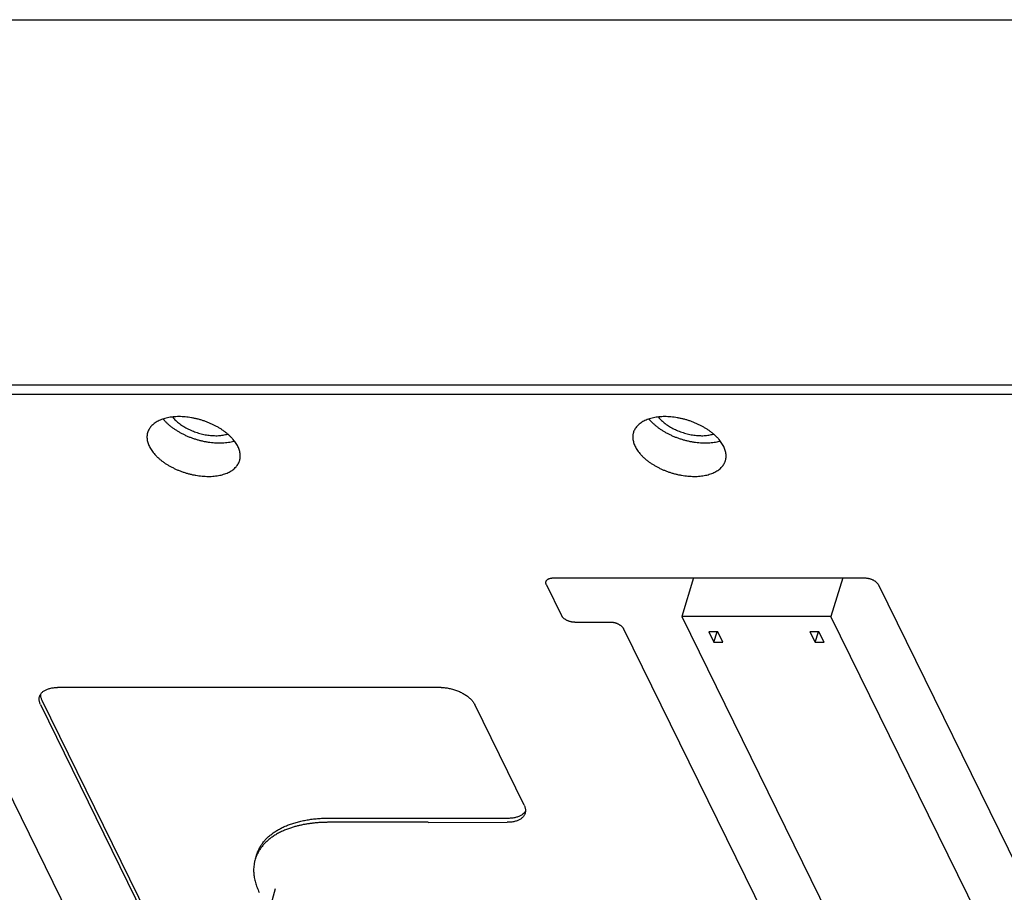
# Model space of a CAD drawing. Header units: inches. Extents: x 0 to 34, y 0 to 22.
# Tile 23 of 29: x 27.1 to 28.9, y 10.5 to 12.1. Entities that reach past the tile are written whole.
import ezdxf

# ---------------------------------------------------------------- set-up
doc = ezdxf.new("R2010")
doc.units = ezdxf.units.IN
doc.header["$LTSCALE"] = 1.87
doc.header["$MEASUREMENT"] = 0
doc.layers.get('0').update_dxf_attribs({"linetype": 'CONTINUOUS'})

msp = doc.modelspace()

# ---------------------------------------------------------------- linework, layer by layer
at = {"color": 7, "linetype": 'CONTINUOUS'}
for p, q in [((20.8955, 12.0866), (29.6272, 12.0866)), ((29.4279, 11.4211), (20.6962, 11.4211)), ((29.4246, 11.4039), (20.7165, 11.4039)), ((26.856, 11.0575), (27.396, 9.9573)), ((28.0203, 11.0575), (28.0477, 11.0016)), ((28.0326, 11.0699), (28.6, 11.0699)), ((28.2882, 11.0699), (28.2665, 10.9996)), ((28.56, 11.0699), (28.5382, 10.9996)), ((28.6245, 11.0575), (29.1644, 9.9573)), ((28.0722, 10.9891), (28.1367, 10.9891)), ((28.5382, 10.9996), (28.2665, 10.9996)), ((28.2665, 10.9996), (29.3403, 8.8116)), ((29.612, 8.8116), (28.5382, 10.9996)), ((29.2136, 8.8321), (28.1612, 10.9767)), ((28.3321, 10.972), (28.3156, 10.972)), ((28.3156, 10.972), (28.325, 10.9527)), ((28.325, 10.9527), (28.331, 10.972)), ((28.3416, 10.9527), (28.3321, 10.972)), ((28.5163, 10.972), (28.4998, 10.972)), ((28.4998, 10.972), (28.5092, 10.9527)), ((28.5092, 10.9527), (28.5152, 10.972)), ((28.5258, 10.9527), (28.5163, 10.972)), ((28.325, 10.9527), (28.3416, 10.9527)), ((28.5092, 10.9527), (28.5258, 10.9527)), ((27.8284, 10.8704), (27.1302, 10.8704)), ((27.1019, 10.8472), (27.9849, 9.0476)), ((27.0994, 10.8393), (27.9825, 9.0398)), ((27.9797, 10.6559), (27.8897, 10.8393)), ((27.6262, 10.6327), (27.9513, 10.6327)), ((27.8053, 10.6246), (27.9489, 10.6249)), ((27.4928, 10.5658), (27.4904, 10.558)), ((27.5263, 10.5035), (27.5175, 10.4701))]:
    msp.add_line(p, q, dxfattribs=at)
for points, knots in [([(27.4588, 11.3093), (27.4581, 11.3105), (27.4568, 11.313), (27.4544, 11.3167), (27.4516, 11.3204), (27.4486, 11.324), (27.4452, 11.3275), (27.4414, 11.331), (27.4374, 11.3343), (27.4331, 11.3376), (27.4286, 11.3407), (27.4238, 11.3436), (27.4188, 11.3464), (27.4137, 11.3491), (27.4083, 11.3515), (27.4028, 11.3537), (27.3972, 11.3558), (27.3916, 11.3576), (27.3858, 11.3592), (27.38, 11.3605), (27.3742, 11.3617), (27.3685, 11.3625), (27.3627, 11.3632), (27.3571, 11.3636), (27.3515, 11.3637), (27.3461, 11.3636), (27.3408, 11.3632), (27.3357, 11.3626), (27.3308, 11.3617), (27.3261, 11.3606), (27.3216, 11.3592), (27.3174, 11.3576), (27.3135, 11.3558), (27.3099, 11.3538), (27.3066, 11.3515), (27.3036, 11.3491), (27.301, 11.3465), (27.2988, 11.3436), (27.2969, 11.3407), (27.2954, 11.3376), (27.2946, 11.3353), (27.2943, 11.334), (27.2942, 11.3339)], [0, 0, 0, 0, 0.021676, 0.044248, 0.067689, 0.092045, 0.117263, 0.14331, 0.170174, 0.197747, 0.226018, 0.254889, 0.284263, 0.314109, 0.344278, 0.374728, 0.405349, 0.436018, 0.466697, 0.497229, 0.527557, 0.557592, 0.587197, 0.61635, 0.644921, 0.672853, 0.700095, 0.726543, 0.752201, 0.776993, 0.800893, 0.82392, 0.846031, 0.867291, 0.887723, 0.907379, 0.92638, 0.944795, 0.962787, 0.980494, 0.99806, 1, 1, 1, 1]), ([(27.3397, 11.363), (27.3399, 11.3629), (27.3408, 11.3617), (27.3427, 11.3595), (27.3457, 11.3565), (27.3489, 11.3537), (27.3524, 11.3509), (27.3562, 11.3482), (27.3601, 11.3457), (27.3643, 11.3433), (27.3686, 11.341), (27.3731, 11.3389), (27.3777, 11.337), (27.3824, 11.3353), (27.3872, 11.3337), (27.392, 11.3324), (27.3969, 11.3313), (27.4018, 11.3304), (27.4067, 11.3297), (27.4115, 11.3293), (27.4162, 11.329), (27.4208, 11.329), (27.4254, 11.3292), (27.4297, 11.3297), (27.4339, 11.3304), (27.4374, 11.3312), (27.4395, 11.3317), (27.4402, 11.332)], [0, 0, 0, 0, 0.004794, 0.041395, 0.079337, 0.118616, 0.159122, 0.200734, 0.243396, 0.286895, 0.331181, 0.376035, 0.421338, 0.466939, 0.512619, 0.558302, 0.603731, 0.648826, 0.693384, 0.737248, 0.780324, 0.8224, 0.863442, 0.903266, 0.941829, 0.979049, 1, 1, 1, 1]), ([(28.343, 11.3093), (28.3424, 11.3105), (28.341, 11.313), (28.3386, 11.3167), (28.3359, 11.3204), (28.3328, 11.324), (28.3294, 11.3275), (28.3257, 11.331), (28.3217, 11.3343), (28.3174, 11.3376), (28.3128, 11.3407), (28.308, 11.3436), (28.3031, 11.3464), (28.2979, 11.3491), (28.2925, 11.3515), (28.2871, 11.3537), (28.2815, 11.3558), (28.2758, 11.3576), (28.27, 11.3592), (28.2642, 11.3605), (28.2585, 11.3617), (28.2527, 11.3625), (28.247, 11.3632), (28.2413, 11.3636), (28.2357, 11.3637), (28.2303, 11.3636), (28.225, 11.3632), (28.2199, 11.3626), (28.215, 11.3617), (28.2103, 11.3606), (28.2058, 11.3592), (28.2016, 11.3576), (28.1977, 11.3558), (28.1941, 11.3538), (28.1908, 11.3515), (28.1879, 11.3491), (28.1852, 11.3465), (28.183, 11.3436), (28.1811, 11.3407), (28.1796, 11.3376), (28.1788, 11.3353), (28.1785, 11.334), (28.1784, 11.3339)], [0, 0, 0, 0, 0.021676, 0.044248, 0.067689, 0.092045, 0.117263, 0.14331, 0.170174, 0.197747, 0.226018, 0.254889, 0.284263, 0.314109, 0.344278, 0.374728, 0.405349, 0.436018, 0.466697, 0.497229, 0.527557, 0.557592, 0.587197, 0.61635, 0.644921, 0.672853, 0.700095, 0.726543, 0.752201, 0.776993, 0.800893, 0.82392, 0.846031, 0.867291, 0.887723, 0.907379, 0.92638, 0.944795, 0.962787, 0.980494, 0.99806, 1, 1, 1, 1]), ([(28.224, 11.363), (28.2241, 11.3629), (28.225, 11.3617), (28.227, 11.3595), (28.2299, 11.3565), (28.2331, 11.3537), (28.2366, 11.3509), (28.2404, 11.3482), (28.2443, 11.3457), (28.2485, 11.3433), (28.2528, 11.341), (28.2573, 11.3389), (28.2619, 11.337), (28.2666, 11.3353), (28.2714, 11.3337), (28.2762, 11.3324), (28.2811, 11.3313), (28.286, 11.3304), (28.2909, 11.3297), (28.2957, 11.3293), (28.3004, 11.329), (28.3051, 11.329), (28.3096, 11.3292), (28.3139, 11.3297), (28.3181, 11.3304), (28.3216, 11.3312), (28.3237, 11.3317), (28.3244, 11.332)], [0, 0, 0, 0, 0.004794, 0.041395, 0.079337, 0.118616, 0.159122, 0.200734, 0.243396, 0.286895, 0.331181, 0.376035, 0.421338, 0.466939, 0.512619, 0.558302, 0.603731, 0.648826, 0.693384, 0.737248, 0.780324, 0.8224, 0.863442, 0.903266, 0.941829, 0.979049, 1, 1, 1, 1]), ([(27.3226, 11.3594), (27.3233, 11.3585), (27.3252, 11.3564), (27.3284, 11.3531), (27.3322, 11.3495), (27.3364, 11.346), (27.3408, 11.3427), (27.3455, 11.3395), (27.3504, 11.3364), (27.3556, 11.3336), (27.3609, 11.3309), (27.3664, 11.3283), (27.3721, 11.326), (27.3778, 11.3239), (27.3837, 11.3221), (27.3896, 11.3204), (27.3956, 11.319), (27.4016, 11.3178), (27.4075, 11.3169), (27.4135, 11.3163), (27.4193, 11.3159), (27.425, 11.3158), (27.4306, 11.3159), (27.4361, 11.3163), (27.4414, 11.3169), (27.4464, 11.3178), (27.4501, 11.3187), (27.452, 11.3192), (27.4524, 11.3193)], [0, 0, 0, 0, 0.02474, 0.060366, 0.097177, 0.135109, 0.174084, 0.214012, 0.254791, 0.296312, 0.338455, 0.381098, 0.42411, 0.467359, 0.510711, 0.554029, 0.597178, 0.640024, 0.682436, 0.724287, 0.765456, 0.805828, 0.845297, 0.883768, 0.921155, 0.957388, 0.992411, 1, 1, 1, 1]), ([(28.2068, 11.3594), (28.2075, 11.3585), (28.2094, 11.3564), (28.2126, 11.3531), (28.2165, 11.3495), (28.2206, 11.346), (28.225, 11.3427), (28.2297, 11.3395), (28.2346, 11.3364), (28.2398, 11.3336), (28.2451, 11.3309), (28.2506, 11.3283), (28.2563, 11.326), (28.2621, 11.3239), (28.2679, 11.3221), (28.2739, 11.3204), (28.2798, 11.319), (28.2858, 11.3178), (28.2918, 11.3169), (28.2977, 11.3163), (28.3035, 11.3159), (28.3093, 11.3158), (28.3149, 11.3159), (28.3203, 11.3163), (28.3256, 11.3169), (28.3307, 11.3178), (28.3343, 11.3187), (28.3362, 11.3192), (28.3366, 11.3193)], [0, 0, 0, 0, 0.02474, 0.060366, 0.097177, 0.135109, 0.174084, 0.214012, 0.254791, 0.296312, 0.338455, 0.381098, 0.42411, 0.467359, 0.510711, 0.554029, 0.597178, 0.640024, 0.682436, 0.724287, 0.765456, 0.805828, 0.845297, 0.883768, 0.921155, 0.957388, 0.992411, 1, 1, 1, 1]), ([(27.2942, 11.3339), (27.294, 11.3329), (27.2935, 11.3308), (27.2932, 11.3275), (27.2933, 11.3239), (27.2938, 11.3203), (27.2946, 11.3166), (27.2959, 11.3129), (27.297, 11.3105), (27.2976, 11.3093)], [0, 0, 0, 0, 0.120156, 0.256632, 0.395929, 0.539135, 0.686964, 0.840481, 1, 1, 1, 1]), ([(28.1784, 11.3339), (28.1782, 11.3329), (28.1777, 11.3308), (28.1774, 11.3275), (28.1775, 11.3239), (28.178, 11.3203), (28.1789, 11.3166), (28.1801, 11.3129), (28.1812, 11.3105), (28.1818, 11.3093)], [0, 0, 0, 0, 0.120156, 0.256632, 0.395929, 0.539135, 0.686964, 0.840481, 1, 1, 1, 1]), ([(27.2976, 11.3093), (27.2982, 11.308), (27.2996, 11.3055), (27.3019, 11.3018), (27.3047, 11.2981), (27.3078, 11.2945), (27.3112, 11.291), (27.3149, 11.2875), (27.3189, 11.2842), (27.3232, 11.2809), (27.3277, 11.2778), (27.3325, 11.2749), (27.3375, 11.2721), (27.3427, 11.2695), (27.348, 11.267), (27.3535, 11.2648), (27.3591, 11.2627), (27.3648, 11.2609), (27.3705, 11.2593), (27.3763, 11.258), (27.3821, 11.2568), (27.3879, 11.256), (27.3936, 11.2553), (27.3993, 11.255), (27.4048, 11.2548), (27.4103, 11.2549), (27.4155, 11.2553), (27.4207, 11.256), (27.4256, 11.2568), (27.4303, 11.2579), (27.4347, 11.2593), (27.4389, 11.2609), (27.4428, 11.2627), (27.4464, 11.2647), (27.4497, 11.267), (27.4527, 11.2694), (27.4553, 11.2721), (27.4576, 11.2749), (27.4594, 11.2778), (27.4607, 11.2803), (27.4612, 11.2818), (27.4614, 11.2823)], [0, 0, 0, 0, 0.021951, 0.04481, 0.068549, 0.093215, 0.118753, 0.145131, 0.172336, 0.200259, 0.228889, 0.258127, 0.287875, 0.3181, 0.348652, 0.379489, 0.410499, 0.441557, 0.472626, 0.503546, 0.53426, 0.564675, 0.594657, 0.62418, 0.653114, 0.681402, 0.70899, 0.735773, 0.761758, 0.786864, 0.811068, 0.834387, 0.856779, 0.878309, 0.899001, 0.918907, 0.938149, 0.956798, 0.975019, 0.992951, 1, 1, 1, 1]), ([(27.4614, 11.2823), (27.4616, 11.2829), (27.4622, 11.2847), (27.4628, 11.2876), (27.4631, 11.2911), (27.463, 11.2946), (27.4626, 11.2982), (27.4617, 11.3019), (27.4604, 11.3056), (27.4594, 11.308), (27.4588, 11.3093)], [0, 0, 0, 0, 0.074111, 0.197287, 0.321799, 0.448885, 0.579537, 0.714406, 0.854465, 1, 1, 1, 1]), ([(28.1818, 11.3093), (28.1824, 11.308), (28.1838, 11.3055), (28.1862, 11.3018), (28.1889, 11.2981), (28.192, 11.2945), (28.1954, 11.291), (28.1991, 11.2875), (28.2031, 11.2842), (28.2074, 11.2809), (28.2119, 11.2778), (28.2167, 11.2749), (28.2217, 11.2721), (28.2269, 11.2695), (28.2322, 11.267), (28.2377, 11.2648), (28.2433, 11.2627), (28.249, 11.2609), (28.2547, 11.2593), (28.2605, 11.258), (28.2663, 11.2568), (28.2721, 11.256), (28.2778, 11.2553), (28.2835, 11.255), (28.289, 11.2548), (28.2945, 11.2549), (28.2998, 11.2553), (28.3049, 11.256), (28.3098, 11.2568), (28.3145, 11.2579), (28.3189, 11.2593), (28.3231, 11.2609), (28.327, 11.2627), (28.3307, 11.2647), (28.3339, 11.267), (28.3369, 11.2694), (28.3395, 11.2721), (28.3418, 11.2749), (28.3437, 11.2778), (28.3449, 11.2803), (28.3454, 11.2818), (28.3456, 11.2823)], [0, 0, 0, 0, 0.021951, 0.04481, 0.068549, 0.093215, 0.118753, 0.145131, 0.172336, 0.200259, 0.228889, 0.258127, 0.287875, 0.3181, 0.348652, 0.379489, 0.410499, 0.441557, 0.472626, 0.503546, 0.53426, 0.564675, 0.594657, 0.62418, 0.653114, 0.681402, 0.70899, 0.735773, 0.761758, 0.786864, 0.811068, 0.834387, 0.856779, 0.878309, 0.899001, 0.918907, 0.938149, 0.956798, 0.975019, 0.992951, 1, 1, 1, 1]), ([(28.3456, 11.2823), (28.3458, 11.2829), (28.3464, 11.2847), (28.347, 11.2876), (28.3473, 11.2911), (28.3473, 11.2946), (28.3468, 11.2982), (28.3459, 11.3019), (28.3446, 11.3056), (28.3436, 11.308), (28.343, 11.3093)], [0, 0, 0, 0, 0.074111, 0.197287, 0.321799, 0.448885, 0.579537, 0.714406, 0.854465, 1, 1, 1, 1]), ([(28.0203, 11.0575), (28.0201, 11.0579), (28.0197, 11.0587), (28.0194, 11.0599), (28.0193, 11.0611), (28.0193, 11.0622), (28.0194, 11.0629), (28.0195, 11.0632)], [0, 0, 0, 0, 0.223423, 0.435959, 0.638529, 0.832957, 1, 1, 1, 1]), ([(28.0195, 11.0632), (28.0195, 11.0633), (28.0197, 11.0637), (28.02, 11.0644), (28.0206, 11.0654), (28.0213, 11.0663), (28.0223, 11.0672), (28.0234, 11.0679), (28.0246, 11.0685), (28.026, 11.069), (28.0275, 11.0694), (28.0291, 11.0697), (28.0308, 11.0699), (28.032, 11.0699), (28.0326, 11.0699)], [0, 0, 0, 0, 0.008841, 0.080706, 0.153907, 0.229345, 0.30841, 0.392299, 0.48115, 0.57475, 0.673561, 0.777937, 0.887087, 1, 1, 1, 1]), ([(28.6, 11.0699), (28.6006, 11.0699), (28.6018, 11.0699), (28.6037, 11.0697), (28.6056, 11.0694), (28.6075, 11.069), (28.6094, 11.0685), (28.6112, 11.0679), (28.613, 11.0671), (28.6148, 11.0663), (28.6164, 11.0654), (28.618, 11.0644), (28.6194, 11.0634), (28.6207, 11.0623), (28.6219, 11.0612), (28.6229, 11.06), (28.6238, 11.0588), (28.6243, 11.0579), (28.6245, 11.0575)], [0, 0, 0, 0, 0.063834, 0.129675, 0.196825, 0.264536, 0.332695, 0.401205, 0.469288, 0.536186, 0.601817, 0.666101, 0.728357, 0.78799, 0.845063, 0.899649, 0.951369, 1, 1, 1, 1]), ([(28.0722, 10.9891), (28.0716, 10.9891), (28.0704, 10.9892), (28.0685, 10.9894), (28.0666, 10.9896), (28.0647, 10.9901), (28.0628, 10.9906), (28.061, 10.9912), (28.0592, 10.9919), (28.0574, 10.9927), (28.0558, 10.9936), (28.0542, 10.9946), (28.0528, 10.9957), (28.0515, 10.9968), (28.0503, 10.9979), (28.0493, 10.9991), (28.0484, 11.0003), (28.0479, 11.0011), (28.0477, 11.0016)], [0, 0, 0, 0, 0.063834, 0.129675, 0.196825, 0.264536, 0.332695, 0.401205, 0.469288, 0.536186, 0.601817, 0.666101, 0.728357, 0.78799, 0.845063, 0.899649, 0.951369, 1, 1, 1, 1]), ([(28.1612, 10.9767), (28.161, 10.9771), (28.1606, 10.978), (28.1597, 10.9792), (28.1587, 10.9803), (28.1575, 10.9815), (28.1562, 10.9826), (28.1547, 10.9836), (28.1532, 10.9846), (28.1515, 10.9855), (28.1498, 10.9863), (28.148, 10.9871), (28.1461, 10.9877), (28.1442, 10.9882), (28.1423, 10.9886), (28.1404, 10.9889), (28.1386, 10.9891), (28.1373, 10.9891), (28.1367, 10.9891)], [0, 0, 0, 0, 0.048631, 0.100351, 0.154937, 0.21201, 0.271643, 0.333899, 0.398183, 0.463814, 0.530712, 0.598795, 0.667305, 0.735464, 0.803175, 0.870325, 0.936166, 1, 1, 1, 1]), ([(27.0977, 10.8541), (27.0979, 10.8546), (27.0983, 10.8558), (27.0992, 10.8576), (27.1005, 10.8596), (27.1021, 10.8614), (27.104, 10.863), (27.1061, 10.8645), (27.1084, 10.8659), (27.111, 10.8671), (27.1138, 10.8681), (27.1168, 10.8689), (27.1199, 10.8696), (27.1232, 10.8701), (27.1267, 10.8703), (27.129, 10.8704), (27.1302, 10.8704)], [0, 0, 0, 0, 0.040502, 0.098909, 0.158601, 0.22008, 0.283921, 0.350598, 0.420272, 0.493326, 0.569705, 0.649467, 0.732605, 0.818797, 0.908075, 1, 1, 1, 1]), ([(27.8284, 10.8704), (27.8296, 10.8704), (27.8321, 10.8703), (27.8358, 10.87), (27.8396, 10.8696), (27.8434, 10.8689), (27.8472, 10.8681), (27.851, 10.867), (27.8547, 10.8659), (27.8584, 10.8645), (27.862, 10.863), (27.8654, 10.8613), (27.8688, 10.8595), (27.8719, 10.8576), (27.8749, 10.8556), (27.8777, 10.8535), (27.8804, 10.8513), (27.8827, 10.849), (27.8849, 10.8466), (27.8868, 10.8442), (27.8884, 10.8418), (27.8893, 10.8402), (27.8897, 10.8393)], [0, 0, 0, 0, 0.051025, 0.103223, 0.156288, 0.210157, 0.2645, 0.319138, 0.373886, 0.428403, 0.482609, 0.536172, 0.588919, 0.64069, 0.691187, 0.740376, 0.788001, 0.833974, 0.878234, 0.920623, 0.961234, 1, 1, 1, 1]), ([(27.0994, 10.8393), (27.099, 10.8401), (27.0983, 10.8417), (27.0976, 10.8441), (27.0971, 10.8465), (27.0969, 10.8489), (27.097, 10.8512), (27.0974, 10.8529), (27.0976, 10.8539), (27.0977, 10.8541)], [0, 0, 0, 0, 0.174533, 0.341593, 0.501725, 0.65655, 0.80719, 0.955447, 1, 1, 1, 1]), ([(27.0994, 10.8579), (27.0994, 10.8575), (27.0994, 10.8563), (27.0995, 10.8544), (27.1, 10.852), (27.1008, 10.8495), (27.1015, 10.8479), (27.1019, 10.8472)], [0, 0, 0, 0, 0.10061, 0.3127, 0.532061, 0.760912, 1, 1, 1, 1]), ([(27.9513, 10.6327), (27.9525, 10.6327), (27.9548, 10.6328), (27.9583, 10.633), (27.9616, 10.6335), (27.9648, 10.6342), (27.9677, 10.635), (27.9705, 10.636), (27.9731, 10.6372), (27.9755, 10.6386), (27.9776, 10.6401), (27.9794, 10.6417), (27.9809, 10.6435), (27.9818, 10.6447), (27.9821, 10.6452)], [0, 0, 0, 0, 0.103033, 0.203099, 0.299706, 0.39289, 0.48229, 0.567898, 0.64978, 0.727873, 0.802607, 0.874163, 0.94307, 1, 1, 1, 1]), ([(27.9797, 10.6559), (27.9801, 10.6552), (27.9808, 10.6536), (27.9815, 10.6511), (27.982, 10.6487), (27.9822, 10.6464), (27.9821, 10.6441), (27.9817, 10.6423), (27.9815, 10.6414), (27.9814, 10.6412)], [0, 0, 0, 0, 0.174533, 0.341593, 0.501725, 0.65655, 0.80719, 0.955447, 1, 1, 1, 1]), ([(27.4928, 10.5658), (27.4934, 10.5675), (27.4947, 10.5713), (27.4973, 10.5768), (27.5005, 10.5825), (27.5043, 10.5879), (27.5086, 10.593), (27.5134, 10.5979), (27.5188, 10.6025), (27.5247, 10.6068), (27.531, 10.6109), (27.5378, 10.6146), (27.5451, 10.618), (27.5527, 10.621), (27.5608, 10.6237), (27.5692, 10.6261), (27.578, 10.6281), (27.5871, 10.6298), (27.5965, 10.6311), (27.6062, 10.632), (27.6161, 10.6326), (27.6228, 10.6327), (27.6262, 10.6327)], [0, 0, 0, 0, 0.034471, 0.074651, 0.115263, 0.156528, 0.198674, 0.241839, 0.28623, 0.331934, 0.379081, 0.427752, 0.477968, 0.529818, 0.583253, 0.638317, 0.694961, 0.75313, 0.812815, 0.873883, 0.936325, 1, 1, 1, 1]), ([(27.9814, 10.6412), (27.9813, 10.6407), (27.9808, 10.6395), (27.9799, 10.6376), (27.9786, 10.6357), (27.977, 10.6339), (27.9751, 10.6323), (27.973, 10.6307), (27.9707, 10.6294), (27.9681, 10.6282), (27.9653, 10.6272), (27.9623, 10.6263), (27.9592, 10.6257), (27.9559, 10.6252), (27.9524, 10.6249), (27.9501, 10.6249), (27.9489, 10.6249)], [0, 0, 0, 0, 0.040502, 0.098909, 0.158601, 0.22008, 0.283921, 0.350598, 0.420272, 0.493326, 0.569705, 0.649467, 0.732605, 0.818797, 0.908075, 1, 1, 1, 1]), ([(27.6238, 10.6249), (27.6215, 10.6249), (27.6172, 10.6248), (27.6107, 10.6246), (27.6043, 10.6242), (27.5978, 10.6236), (27.5915, 10.6229), (27.5852, 10.622), (27.5791, 10.621), (27.5732, 10.6197), (27.5672, 10.6183), (27.5609, 10.6166), (27.5542, 10.6145), (27.5471, 10.612), (27.5398, 10.6089), (27.5327, 10.6053), (27.5259, 10.6014), (27.5196, 10.5971), (27.5138, 10.5925), (27.5085, 10.5877), (27.5038, 10.5825), (27.4997, 10.5771), (27.4961, 10.5714), (27.4932, 10.5655), (27.4914, 10.561), (27.4906, 10.5584), (27.4904, 10.5579)], [0, 0, 0, 0, 0.042237, 0.082232, 0.122599, 0.163098, 0.203339, 0.243073, 0.282084, 0.320105, 0.358172, 0.398268, 0.44221, 0.490497, 0.54097, 0.591405, 0.640782, 0.688646, 0.734922, 0.779767, 0.823431, 0.866181, 0.908242, 0.949688, 0.990359, 1, 1, 1, 1]), ([(27.8052, 10.6249), (27.7992, 10.6249), (27.7875, 10.6249), (27.7704, 10.6249), (27.7539, 10.6249), (27.738, 10.6249), (27.7223, 10.6249), (27.7068, 10.6249), (27.6911, 10.6249), (27.6752, 10.6249), (27.6586, 10.6249), (27.6414, 10.6249), (27.6297, 10.6249), (27.6238, 10.6249)], [0, 0, 0, 0, 0.098973, 0.19312, 0.283465, 0.371057, 0.456974, 0.542288, 0.628116, 0.715668, 0.806371, 0.901555, 1, 1, 1, 1]), ([(27.4904, 10.5579), (27.49, 10.5564), (27.489, 10.553), (27.4881, 10.5478), (27.4875, 10.5426), (27.4873, 10.5378), (27.4875, 10.5333), (27.4878, 10.5288), (27.4885, 10.5244), (27.4894, 10.5198), (27.4905, 10.5153), (27.4919, 10.5108), (27.4935, 10.5064), (27.4954, 10.5019), (27.4967, 10.4989), (27.4975, 10.4974)], [0, 0, 0, 0, 0.075829, 0.169497, 0.253234, 0.328759, 0.399935, 0.470716, 0.5432, 0.617052, 0.69202, 0.767775, 0.843705, 0.919444, 1, 1, 1, 1])]:
    msp.add_open_spline(points, degree=3, knots=knots, dxfattribs=at)

doc.saveas('drawing.dxf')
